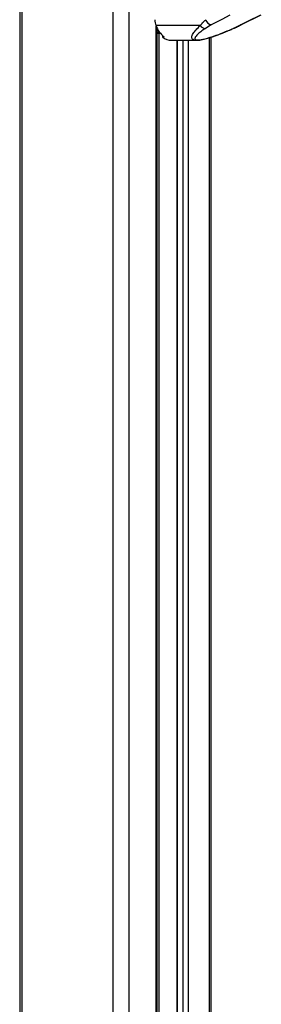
# Model space of a CAD drawing. Header units: millimetres. Extents: x 1508 to 17407, y 390 to 16320.
# Tile 25 of 66: x 12007 to 12317, y 3831 to 5096. Entities that reach past the tile are written whole.
import ezdxf

# ---------------------------------------------------------------- set-up
doc = ezdxf.new("R2010")
doc.units = ezdxf.units.MM
doc.header["$LTSCALE"] = 2

msp = doc.modelspace()

# ---------------------------------------------------------------- linework, layer by layer
at = {"color": 7, "linetype": 'Continuous', "lineweight": 25}
for p, q in [((12006.58, 7229.05), (12006.58, 1481.05)), ((12291.22, 5089.23), (12316.55, 5101.89)), ((12238.17, 5088.06), (12181.46, 5088.06)), ((12252.44, 5088.87), (12244.79, 5084.35)), ((12280.26, 5084.35), (12289.89, 5088.87)), ((12182.99, 1481.05), (12182.99, 5084.54)), ((12182.99, 5078.36), (12186.73, 5078.5)), ((12189.74, 5075.18), (12189.74, 5073.38)), ((12191.86, 5073.38), (12189.74, 5073.38)), ((12252.39, 1481.05), (12252.39, 5073.22)), ((12201.76, 5069.11), (12233.33, 5069.11)), ((12208.14, 5069.11), (12208.14, 2058.02))]:
    msp.add_line(p, q, dxfattribs=at)
at = {"color": 8, "linetype": 'Continuous', "lineweight": 25}
for p, q in [((12009.36, 7229.05), (12009.36, 1481.05)), ((12126.06, 7229.05), (12126.06, 1481.05)), ((12146.58, 7229.05), (12146.58, 1481.05)), ((12181.61, 1481.05), (12181.61, 5087.68)), ((12185.81, 5079.75), (12182.99, 5079.65)), ((12182.99, 5078.36), (12186.73, 5078.51)), ((12184.88, 5078.43), (12184.88, 2070.03)), ((12208.56, 5069.11), (12208.56, 2057.8)), ((12216.34, 2050.86), (12216.34, 5069.11)), ((12222.52, 5069.11), (12222.52, 1481.05)), ((12249.57, 5072.33), (12249.57, 1481.05))]:
    msp.add_line(p, q, dxfattribs=at)
at = {"color": 7, "linetype": 'Continuous', "lineweight": 25, "flags": 128}
for points in [[(12276.02, 5101.54), (12265.78, 5096.04), (12252.44, 5088.87)], [(12289.89, 5088.87), (12300.89, 5094.37), (12315.23, 5101.54)]]:
    msp.add_lwpolyline(points, dxfattribs=at)
at = {"color": 8, "linetype": 'Continuous', "lineweight": 25, "flags": 128}
for points in [[(12291.22, 5089.22), (12290.8, 5089.05), (12289.89, 5088.87)], [(12281.25, 5084.53), (12280.83, 5084.4), (12280.26, 5084.35)]]:
    msp.add_lwpolyline(points, dxfattribs=at)
at = {"color": 7, "linetype": 'Continuous', "lineweight": 25}
for centre, radius, start, end in [((12206.15, 5097.31), 26.37, 183.70366, 200.53276), ((12212.48, 5099), 32.89, 199.42571, 231.18092), ((12245.12, 5092.68), 8.34, 213.5904, 267.72662), ((12254.14, 5097.97), 9.25, 194.76788, 259.41574), ((12202.05, 5088.99), 19.88, 231.74521, 269.1706)]:
    msp.add_arc(centre, radius, start, end, dxfattribs=at)
at = {"color": 8, "linetype": 'Continuous', "lineweight": 25}
msp.add_open_spline([(12233.46, 5069.15), (12233.27, 5069.13), (12231.92, 5069.04), (12229.9, 5069.45), (12228.07, 5070.42), (12227.32, 5071.86), (12227.25, 5073.52), (12227.82, 5075.5), (12229.42, 5078.53), (12232.64, 5082.73), (12236.28, 5086.24), (12238.17, 5088.06)], degree=3, knots=[0, 0, 0, 0, 0.0125651, 0.0909155, 0.1933021, 0.2746553, 0.3579739, 0.4593623, 0.5619937, 0.7729686, 1, 1, 1, 1], dxfattribs=at)
at = {"color": 7, "linetype": 'Continuous', "lineweight": 25}
for points, knots in [([(12238.17, 5088.06), (12239.17, 5089.3), (12241.17, 5091.8), (12243.84, 5094.34), (12245.19, 5095.61)], [0, 0, 0, 0, 0.4966175, 1, 1, 1, 1]), ([(12281.24, 5084.54), (12282.41, 5085.05), (12285.41, 5086.39), (12288.69, 5087.96), (12290.76, 5089), (12291.2, 5089.22)], [0, 0, 0, 0, 0.3314683, 0.8567692, 1, 1, 1, 1]), ([(12244.79, 5084.35), (12242.74, 5082.93), (12238.88, 5080.25), (12234.31, 5076.39), (12231.97, 5073.6), (12231.31, 5071.76), (12231.48, 5070.65), (12232.55, 5069.84), (12234.77, 5069.52), (12237.82, 5069.71), (12242.21, 5070.48), (12247.14, 5071.77), (12252.08, 5073.3), (12257.88, 5075.27), (12264.85, 5077.87), (12272.78, 5081.08), (12277.77, 5083.26), (12280.26, 5084.35)], [0, 0, 0, 0, 0.120044, 0.2271718, 0.3338359, 0.3739226, 0.4139052, 0.4609803, 0.4957187, 0.5304593, 0.571625, 0.6316941, 0.6777421, 0.7238544, 0.8156716, 0.9078708, 1, 1, 1, 1]), ([(12233.46, 5069.16), (12233.9, 5069.15), (12235.28, 5069.12), (12237.82, 5069.45), (12241.05, 5070.03), (12244.45, 5070.84), (12248.11, 5071.86), (12252.1, 5073.1), (12256.57, 5074.61), (12261.57, 5076.41), (12267.08, 5078.54), (12273.09, 5081.01), (12277.89, 5083.03), (12280.63, 5084.26), (12281.24, 5084.53)], [0, 0, 0, 0, 0.029277, 0.0927741, 0.154214, 0.2182041, 0.2877093, 0.3650638, 0.4516339, 0.555865, 0.673588, 0.8037364, 0.9560523, 1, 1, 1, 1])]:
    msp.add_open_spline(points, degree=3, knots=knots, dxfattribs=at)

doc.saveas('drawing.dxf')
